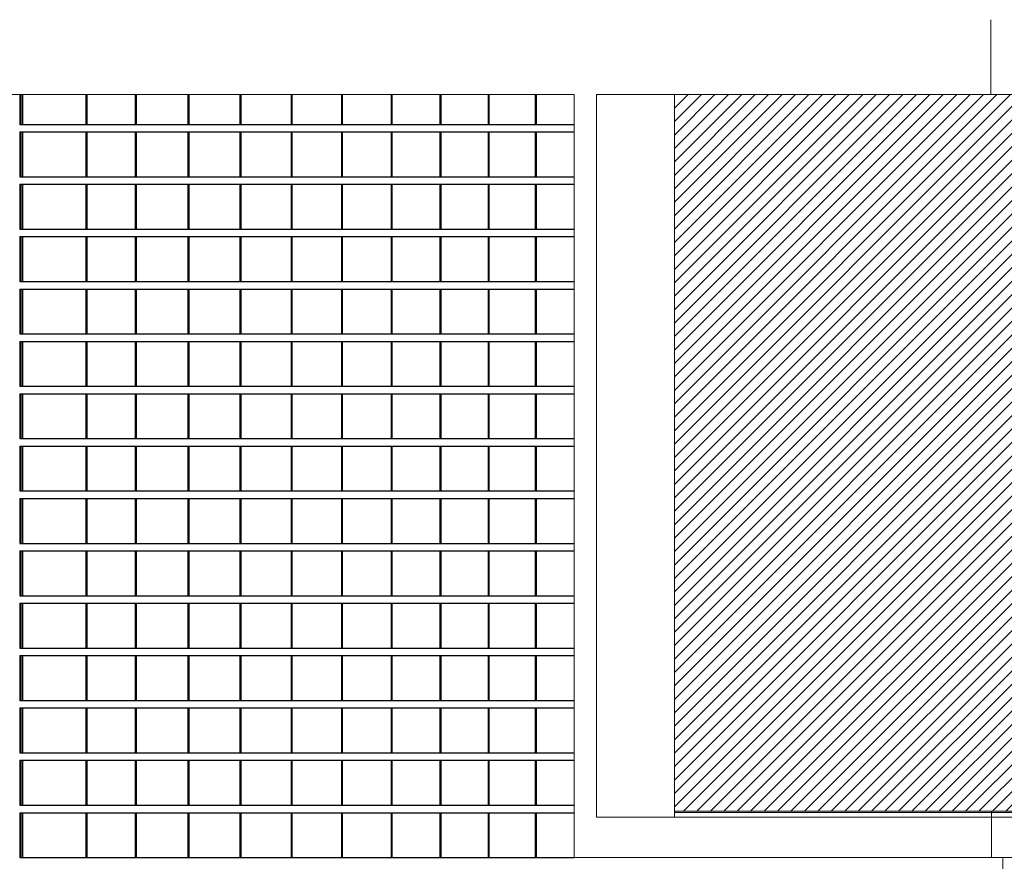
# Model space of a CAD drawing. Header units: millimetres. Extents: x 614675 to 1010864, y -150593 to -87691.
# Tile 10 of 194: x 679309 to 685892, y -132386 to -126761. Entities that reach past the tile are written whole.
import ezdxf

# ---------------------------------------------------------------- set-up
doc = ezdxf.new("R2010")
doc.units = ezdxf.units.MM
doc.header["$LTSCALE"] = 0.05
doc.layers.get('0').update_dxf_attribs({"lineweight": 0})
doc.layers.add('A-20--F1-WALLS', color=5, linetype='Continuous')
doc.layers.add('A-Elev', color=111, linetype='Continuous', lineweight=25)
doc.layers.add('A-Sect-Thin', color=31, linetype='Continuous', lineweight=25)

# ---------------------------------------------------------------- blocks, each defined once
blk = doc.blocks.new('*U196')
at = {"layer": 'A-Sect-Thin', "color": 252, "linetype": 'Continuous', "lineweight": 25}
for points in [[(1271.8, 4048), (1271.8, 4348)], [(1271.8, 4348), (1278.9, 4348)], [(1278.9, 4048), (1278.9, 4348)], [(1278.9, 4348), (1290.4, 4348)], [(1290.4, 4048), (1290.4, 4348)], [(1290.4, 4348), (1712.4, 4348)], [(1712.4, 4048), (1712.4, 4348)], [(1712.4, 4348), (1719.4, 4348)], [(1719.4, 4048), (1719.4, 4348)], [(1719.4, 4348), (2043.4, 4348)], [(2043.4, 4048), (2043.4, 4348)], [(2043.4, 4348), (2049.3, 4348)], [(2049.3, 4048), (2049.3, 4348)], [(2049.3, 4348), (2395.9, 4348)], [(2395.9, 4048), (2395.9, 4348)], [(2395.9, 4348), (2401.6, 4348)], [(2401.6, 4048), (2401.6, 4348)], [(2401.6, 4348), (2743.3, 4348)], [(2743.3, 4048), (2743.3, 4348)], [(2743.3, 4348), (2748.9, 4348)], [(2748.9, 4048), (2748.9, 4348)], [(2748.9, 4348), (3085.5, 4348)], [(3085.5, 4048), (3085.5, 4348)], [(3085.5, 4348), (3091.1, 4348)], [(3091.1, 4048), (3091.1, 4348)], [(3091.1, 4348), (3422.6, 4348)], [(3422.6, 4048), (3422.6, 4348)], [(3422.6, 4348), (3428.1, 4348)], [(3428.1, 4048), (3428.1, 4348)], [(3428.1, 4348), (3754.4, 4348)], [(3754.4, 4048), (3754.4, 4348)], [(3754.4, 4348), (3759.8, 4348)], [(3759.8, 4048), (3759.8, 4348)], [(3759.8, 4348), (4081.1, 4348)], [(4081.1, 4048), (4081.1, 4348)], [(4081.1, 4348), (4086.4, 4348)], [(4086.4, 4048), (4086.4, 4348)], [(4086.4, 4348), (4402.4, 4348)], [(4402.4, 4048), (4402.4, 4348)], [(4402.4, 4348), (4407.6, 4348)], [(4407.6, 4048), (4407.6, 4348)], [(4407.6, 4348), (4718.5, 4348)], [(4718.5, 4048), (4718.5, 4348)], [(4718.5, 4348), (4723.6, 4348)], [(4723.6, 4048), (4723.6, 4348)], [(4723.6, 4348), (4978.7, 4348)], [(1271.8, 4048), (1278.9, 4048)], [(1278.9, 4048), (1290.4, 4048)], [(1290.4, 4048), (1712.4, 4048)], [(1712.4, 4048), (1719.4, 4048)], [(1719.4, 4048), (2043.4, 4048)], [(2043.4, 4048), (2049.3, 4048)], [(2049.3, 4048), (2395.9, 4048)], [(2395.9, 4048), (2401.6, 4048)], [(2401.6, 4048), (2743.3, 4048)], [(2743.3, 4048), (2748.9, 4048)], [(2748.9, 4048), (3085.5, 4048)], [(3085.5, 4048), (3091.1, 4048)], [(3091.1, 4048), (3422.6, 4048)], [(3422.6, 4048), (3428.1, 4048)], [(3428.1, 4048), (3754.4, 4048)], [(3754.4, 4048), (3759.8, 4048)], [(3759.8, 4048), (4081.1, 4048)], [(4081.1, 4048), (4086.4, 4048)], [(4086.4, 4048), (4402.4, 4048)], [(4402.4, 4048), (4407.6, 4048)], [(4407.6, 4048), (4718.5, 4048)], [(4718.5, 4048), (4723.6, 4048)], [(4723.6, 4048), (4978.7, 4048)], [(1271.8, 3698), (1271.8, 3998)], [(1271.8, 3998), (1278.9, 3998)], [(1278.9, 3698), (1278.9, 3998)], [(1278.9, 3998), (1290.4, 3998)], [(1290.4, 3698), (1290.4, 3998)], [(1290.4, 3998), (1712.4, 3998)], [(1712.4, 3698), (1712.4, 3998)], [(1712.4, 3998), (1719.4, 3998)], [(1719.4, 3698), (1719.4, 3998)], [(1719.4, 3998), (2043.4, 3998)], [(2043.4, 3698), (2043.4, 3998)], [(2043.4, 3998), (2049.3, 3998)], [(2049.3, 3698), (2049.3, 3998)], [(2049.3, 3998), (2395.9, 3998)], [(2395.9, 3698), (2395.9, 3998)], [(2395.9, 3998), (2401.6, 3998)], [(2401.6, 3698), (2401.6, 3998)], [(2401.6, 3998), (2743.3, 3998)], [(2743.3, 3698), (2743.3, 3998)], [(2743.3, 3998), (2748.9, 3998)], [(2748.9, 3698), (2748.9, 3998)], [(2748.9, 3998), (3085.5, 3998)], [(3085.5, 3698), (3085.5, 3998)], [(3085.5, 3998), (3091.1, 3998)], [(3091.1, 3698), (3091.1, 3998)], [(3091.1, 3998), (3422.6, 3998)], [(3422.6, 3698), (3422.6, 3998)], [(3422.6, 3998), (3428.1, 3998)], [(3428.1, 3698), (3428.1, 3998)], [(3428.1, 3998), (3754.4, 3998)], [(3754.4, 3698), (3754.4, 3998)], [(3754.4, 3998), (3759.8, 3998)], [(3759.8, 3698), (3759.8, 3998)], [(3759.8, 3998), (4081.1, 3998)], [(4081.1, 3698), (4081.1, 3998)], [(4081.1, 3998), (4086.4, 3998)], [(4086.4, 3698), (4086.4, 3998)], [(4086.4, 3998), (4402.4, 3998)], [(4402.4, 3698), (4402.4, 3998)], [(4402.4, 3998), (4407.6, 3998)], [(4407.6, 3698), (4407.6, 3998)], [(4407.6, 3998), (4718.5, 3998)], [(4718.5, 3698), (4718.5, 3998)], [(4718.5, 3998), (4723.6, 3998)], [(4723.6, 3698), (4723.6, 3998)], [(4723.6, 3998), (4978.7, 3998)], [(1271.8, 3698), (1278.9, 3698)], [(1278.9, 3698), (1290.4, 3698)], [(1290.4, 3698), (1712.4, 3698)], [(1712.4, 3698), (1719.4, 3698)], [(1719.4, 3698), (2043.4, 3698)], [(2043.4, 3698), (2049.3, 3698)], [(2049.3, 3698), (2395.9, 3698)], [(2395.9, 3698), (2401.6, 3698)], [(2401.6, 3698), (2743.3, 3698)], [(2743.3, 3698), (2748.9, 3698)], [(2748.9, 3698), (3085.5, 3698)], [(3085.5, 3698), (3091.1, 3698)], [(3091.1, 3698), (3422.6, 3698)], [(3422.6, 3698), (3428.1, 3698)], [(3428.1, 3698), (3754.4, 3698)], [(3754.4, 3698), (3759.8, 3698)], [(3759.8, 3698), (4081.1, 3698)], [(4081.1, 3698), (4086.4, 3698)], [(4086.4, 3698), (4402.4, 3698)], [(4402.4, 3698), (4407.6, 3698)], [(4407.6, 3698), (4718.5, 3698)], [(4718.5, 3698), (4723.6, 3698)], [(4723.6, 3698), (4978.7, 3698)], [(1271.8, 3348), (1271.8, 3648)], [(1271.8, 3648), (1278.9, 3648)], [(1278.9, 3348), (1278.9, 3648)], [(1278.9, 3648), (1290.4, 3648)], [(1290.4, 3348), (1290.4, 3648)], [(1290.4, 3648), (1712.4, 3648)], [(1712.4, 3348), (1712.4, 3648)], [(1712.4, 3648), (1719.4, 3648)], [(1719.4, 3348), (1719.4, 3648)], [(1719.4, 3648), (2043.4, 3648)], [(2043.4, 3348), (2043.4, 3648)], [(2043.4, 3648), (2049.3, 3648)], [(2049.3, 3348), (2049.3, 3648)], [(2049.3, 3648), (2395.9, 3648)], [(2395.9, 3348), (2395.9, 3648)], [(2395.9, 3648), (2401.6, 3648)], [(2401.6, 3348), (2401.6, 3648)], [(2401.6, 3648), (2743.3, 3648)], [(2743.3, 3348), (2743.3, 3648)], [(2743.3, 3648), (2748.9, 3648)], [(2748.9, 3348), (2748.9, 3648)], [(2748.9, 3648), (3085.5, 3648)], [(3085.5, 3348), (3085.5, 3648)], [(3085.5, 3648), (3091.1, 3648)], [(3091.1, 3348), (3091.1, 3648)], [(3091.1, 3648), (3422.6, 3648)], [(3422.6, 3348), (3422.6, 3648)], [(3422.6, 3648), (3428.1, 3648)], [(3428.1, 3348), (3428.1, 3648)], [(3428.1, 3648), (3754.4, 3648)], [(3754.4, 3348), (3754.4, 3648)], [(3754.4, 3648), (3759.8, 3648)], [(3759.8, 3348), (3759.8, 3648)], [(3759.8, 3648), (4081.1, 3648)], [(4081.1, 3348), (4081.1, 3648)], [(4081.1, 3648), (4086.4, 3648)], [(4086.4, 3348), (4086.4, 3648)], [(4086.4, 3648), (4402.4, 3648)], [(4402.4, 3348), (4402.4, 3648)], [(4402.4, 3648), (4407.6, 3648)], [(4407.6, 3348), (4407.6, 3648)], [(4407.6, 3648), (4718.5, 3648)], [(4718.5, 3348), (4718.5, 3648)], [(4718.5, 3648), (4723.6, 3648)], [(4723.6, 3348), (4723.6, 3648)], [(4723.6, 3648), (4978.7, 3648)], [(1271.8, 3348), (1278.9, 3348)], [(1271.8, 2998), (1271.8, 3298)], [(1271.8, 3298), (1278.9, 3298)], [(1278.9, 3348), (1290.4, 3348)], [(1278.9, 2998), (1278.9, 3298)], [(1278.9, 3298), (1290.4, 3298)], [(1290.4, 3348), (1712.4, 3348)], [(1290.4, 2998), (1290.4, 3298)], [(1290.4, 3298), (1712.4, 3298)], [(1712.4, 3348), (1719.4, 3348)], [(1712.4, 2998), (1712.4, 3298)], [(1712.4, 3298), (1719.4, 3298)], [(1719.4, 3348), (2043.4, 3348)], [(1719.4, 2998), (1719.4, 3298)], [(1719.4, 3298), (2043.4, 3298)], [(2043.4, 3348), (2049.3, 3348)], [(2043.4, 2998), (2043.4, 3298)], [(2043.4, 3298), (2049.3, 3298)], [(2049.3, 3348), (2395.9, 3348)], [(2049.3, 2998), (2049.3, 3298)], [(2049.3, 3298), (2395.9, 3298)], [(2395.9, 3348), (2401.6, 3348)], [(2395.9, 2998), (2395.9, 3298)], [(2395.9, 3298), (2401.6, 3298)], [(2401.6, 3348), (2743.3, 3348)], [(2401.6, 2998), (2401.6, 3298)], [(2401.6, 3298), (2743.3, 3298)], [(2743.3, 3348), (2748.9, 3348)], [(2743.3, 2998), (2743.3, 3298)], [(2743.3, 3298), (2748.9, 3298)], [(2748.9, 3348), (3085.5, 3348)], [(2748.9, 2998), (2748.9, 3298)], [(2748.9, 3298), (3085.5, 3298)], [(3085.5, 3348), (3091.1, 3348)], [(3085.5, 2998), (3085.5, 3298)], [(3085.5, 3298), (3091.1, 3298)], [(3091.1, 3348), (3422.6, 3348)], [(3091.1, 2998), (3091.1, 3298)], [(3091.1, 3298), (3422.6, 3298)], [(3422.6, 3348), (3428.1, 3348)], [(3422.6, 2998), (3422.6, 3298)], [(3422.6, 3298), (3428.1, 3298)], [(3428.1, 3348), (3754.4, 3348)], [(3428.1, 2998), (3428.1, 3298)], [(3428.1, 3298), (3754.4, 3298)], [(3754.4, 3348), (3759.8, 3348)], [(3754.4, 2998), (3754.4, 3298)], [(3754.4, 3298), (3759.8, 3298)], [(3759.8, 3348), (4081.1, 3348)], [(3759.8, 2998), (3759.8, 3298)], [(3759.8, 3298), (4081.1, 3298)], [(4081.1, 3348), (4086.4, 3348)], [(4081.1, 2998), (4081.1, 3298)], [(4081.1, 3298), (4086.4, 3298)], [(4086.4, 3348), (4402.4, 3348)], [(4086.4, 2998), (4086.4, 3298)], [(4086.4, 3298), (4402.4, 3298)], [(4402.4, 3348), (4407.6, 3348)], [(4402.4, 2998), (4402.4, 3298)], [(4402.4, 3298), (4407.6, 3298)], [(4407.6, 3348), (4718.5, 3348)], [(4407.6, 2998), (4407.6, 3298)], [(4407.6, 3298), (4718.5, 3298)], [(4718.5, 3348), (4723.6, 3348)], [(4718.5, 2998), (4718.5, 3298)], [(4718.5, 3298), (4723.6, 3298)], [(4723.6, 3348), (4978.7, 3348)], [(4723.6, 2998), (4723.6, 3298)], [(4723.6, 3298), (4978.7, 3298)], [(1271.8, 2998), (1278.9, 2998)], [(1278.9, 2998), (1290.4, 2998)], [(1290.4, 2998), (1712.4, 2998)], [(1712.4, 2998), (1719.4, 2998)], [(1719.4, 2998), (2043.4, 2998)], [(2043.4, 2998), (2049.3, 2998)], [(2049.3, 2998), (2395.9, 2998)], [(2395.9, 2998), (2401.6, 2998)], [(2401.6, 2998), (2743.3, 2998)], [(2743.3, 2998), (2748.9, 2998)], [(2748.9, 2998), (3085.5, 2998)], [(3085.5, 2998), (3091.1, 2998)], [(3091.1, 2998), (3422.6, 2998)], [(3422.6, 2998), (3428.1, 2998)], [(3428.1, 2998), (3754.4, 2998)], [(3754.4, 2998), (3759.8, 2998)], [(3759.8, 2998), (4081.1, 2998)], [(4081.1, 2998), (4086.4, 2998)], [(4086.4, 2998), (4402.4, 2998)], [(4402.4, 2998), (4407.6, 2998)], [(4407.6, 2998), (4718.5, 2998)], [(4718.5, 2998), (4723.6, 2998)], [(4723.6, 2998), (4978.7, 2998)], [(1271.8, 2648), (1271.8, 2948)], [(1271.8, 2948), (1278.9, 2948)], [(1278.9, 2648), (1278.9, 2948)], [(1278.9, 2948), (1290.4, 2948)], [(1290.4, 2648), (1290.4, 2948)], [(1290.4, 2948), (1712.4, 2948)], [(1712.4, 2648), (1712.4, 2948)], [(1712.4, 2948), (1719.4, 2948)], [(1719.4, 2648), (1719.4, 2948)], [(1719.4, 2948), (2043.4, 2948)], [(2043.4, 2648), (2043.4, 2948)], [(2043.4, 2948), (2049.3, 2948)], [(2049.3, 2648), (2049.3, 2948)], [(2049.3, 2948), (2395.9, 2948)], [(2395.9, 2648), (2395.9, 2948)], [(2395.9, 2948), (2401.6, 2948)], [(2401.6, 2648), (2401.6, 2948)], [(2401.6, 2948), (2743.3, 2948)], [(2743.3, 2648), (2743.3, 2948)], [(2743.3, 2948), (2748.9, 2948)], [(2748.9, 2648), (2748.9, 2948)], [(2748.9, 2948), (3085.5, 2948)], [(3085.5, 2648), (3085.5, 2948)], [(3085.5, 2948), (3091.1, 2948)], [(3091.1, 2648), (3091.1, 2948)], [(3091.1, 2948), (3422.6, 2948)], [(3422.6, 2648), (3422.6, 2948)], [(3422.6, 2948), (3428.1, 2948)], [(3428.1, 2648), (3428.1, 2948)], [(3428.1, 2948), (3754.4, 2948)], [(3754.4, 2648), (3754.4, 2948)], [(3754.4, 2948), (3759.8, 2948)], [(3759.8, 2648), (3759.8, 2948)], [(3759.8, 2948), (4081.1, 2948)], [(4081.1, 2648), (4081.1, 2948)], [(4081.1, 2948), (4086.4, 2948)], [(4086.4, 2648), (4086.4, 2948)], [(4086.4, 2948), (4402.4, 2948)], [(4402.4, 2648), (4402.4, 2948)], [(4402.4, 2948), (4407.6, 2948)], [(4407.6, 2648), (4407.6, 2948)], [(4407.6, 2948), (4718.5, 2948)], [(4718.5, 2648), (4718.5, 2948)], [(4718.5, 2948), (4723.6, 2948)], [(4723.6, 2648), (4723.6, 2948)], [(4723.6, 2948), (4978.7, 2948)], [(1271.8, 2648), (1278.9, 2648)], [(1278.9, 2648), (1290.4, 2648)], [(1290.4, 2648), (1712.4, 2648)], [(1712.4, 2648), (1719.4, 2648)], [(1719.4, 2648), (2043.4, 2648)], [(2043.4, 2648), (2049.3, 2648)], [(2049.3, 2648), (2395.9, 2648)], [(2395.9, 2648), (2401.6, 2648)], [(2401.6, 2648), (2743.3, 2648)], [(2743.3, 2648), (2748.9, 2648)], [(2748.9, 2648), (3085.5, 2648)], [(3085.5, 2648), (3091.1, 2648)], [(3091.1, 2648), (3422.6, 2648)], [(3422.6, 2648), (3428.1, 2648)], [(3428.1, 2648), (3754.4, 2648)], [(3754.4, 2648), (3759.8, 2648)], [(3759.8, 2648), (4081.1, 2648)], [(4081.1, 2648), (4086.4, 2648)], [(4086.4, 2648), (4402.4, 2648)], [(4402.4, 2648), (4407.6, 2648)], [(4407.6, 2648), (4718.5, 2648)], [(4718.5, 2648), (4723.6, 2648)], [(4723.6, 2648), (4978.7, 2648)], [(1271.8, 2298), (1271.8, 2598)], [(1271.8, 2598), (1278.9, 2598)], [(1278.9, 2298), (1278.9, 2598)], [(1278.9, 2598), (1290.4, 2598)], [(1290.4, 2298), (1290.4, 2598)], [(1290.4, 2598), (1712.4, 2598)], [(1712.4, 2298), (1712.4, 2598)], [(1712.4, 2598), (1719.4, 2598)], [(1719.4, 2298), (1719.4, 2598)], [(1719.4, 2598), (2043.4, 2598)], [(2043.4, 2298), (2043.4, 2598)], [(2043.4, 2598), (2049.3, 2598)], [(2049.3, 2298), (2049.3, 2598)], [(2049.3, 2598), (2395.9, 2598)], [(2395.9, 2298), (2395.9, 2598)], [(2395.9, 2598), (2401.6, 2598)], [(2401.6, 2298), (2401.6, 2598)], [(2401.6, 2598), (2743.3, 2598)], [(2743.3, 2298), (2743.3, 2598)], [(2743.3, 2598), (2748.9, 2598)], [(2748.9, 2298), (2748.9, 2598)], [(2748.9, 2598), (3085.5, 2598)], [(3085.5, 2298), (3085.5, 2598)], [(3085.5, 2598), (3091.1, 2598)], [(3091.1, 2298), (3091.1, 2598)], [(3091.1, 2598), (3422.6, 2598)], [(3422.6, 2298), (3422.6, 2598)], [(3422.6, 2598), (3428.1, 2598)], [(3428.1, 2298), (3428.1, 2598)], [(3428.1, 2598), (3754.4, 2598)], [(3754.4, 2298), (3754.4, 2598)], [(3754.4, 2598), (3759.8, 2598)], [(3759.8, 2298), (3759.8, 2598)], [(3759.8, 2598), (4081.1, 2598)], [(4081.1, 2298), (4081.1, 2598)], [(4081.1, 2598), (4086.4, 2598)], [(4086.4, 2298), (4086.4, 2598)], [(4086.4, 2598), (4402.4, 2598)], [(4402.4, 2298), (4402.4, 2598)], [(4402.4, 2598), (4407.6, 2598)], [(4407.6, 2298), (4407.6, 2598)], [(4407.6, 2598), (4718.5, 2598)], [(4718.5, 2298), (4718.5, 2598)], [(4718.5, 2598), (4723.6, 2598)], [(4723.6, 2298), (4723.6, 2598)], [(4723.6, 2598), (4978.7, 2598)], [(1271.8, 2298), (1278.9, 2298)], [(1271.8, 1948), (1271.8, 2248)], [(1271.8, 2248), (1278.9, 2248)], [(1278.9, 2298), (1290.4, 2298)], [(1278.9, 1948), (1278.9, 2248)], [(1278.9, 2248), (1290.4, 2248)], [(1290.4, 2298), (1712.4, 2298)], [(1290.4, 1948), (1290.4, 2248)], [(1290.4, 2248), (1712.4, 2248)], [(1712.4, 2298), (1719.4, 2298)], [(1712.4, 1948), (1712.4, 2248)], [(1712.4, 2248), (1719.4, 2248)], [(1719.4, 2298), (2043.4, 2298)], [(1719.4, 1948), (1719.4, 2248)], [(1719.4, 2248), (2043.4, 2248)], [(2043.4, 2298), (2049.3, 2298)], [(2043.4, 1948), (2043.4, 2248)], [(2043.4, 2248), (2049.3, 2248)], [(2049.3, 2298), (2395.9, 2298)], [(2049.3, 1948), (2049.3, 2248)], [(2049.3, 2248), (2395.9, 2248)], [(2395.9, 2298), (2401.6, 2298)], [(2395.9, 1948), (2395.9, 2248)], [(2395.9, 2248), (2401.6, 2248)], [(2401.6, 2298), (2743.3, 2298)], [(2401.6, 1948), (2401.6, 2248)], [(2401.6, 2248), (2743.3, 2248)], [(2743.3, 2298), (2748.9, 2298)], [(2743.3, 1948), (2743.3, 2248)], [(2743.3, 2248), (2748.9, 2248)], [(2748.9, 2298), (3085.5, 2298)], [(2748.9, 1948), (2748.9, 2248)], [(2748.9, 2248), (3085.5, 2248)], [(3085.5, 2298), (3091.1, 2298)], [(3085.5, 1948), (3085.5, 2248)], [(3085.5, 2248), (3091.1, 2248)], [(3091.1, 2298), (3422.6, 2298)], [(3091.1, 1948), (3091.1, 2248)], [(3091.1, 2248), (3422.6, 2248)], [(3422.6, 2298), (3428.1, 2298)], [(3422.6, 1948), (3422.6, 2248)], [(3422.6, 2248), (3428.1, 2248)], [(3428.1, 2298), (3754.4, 2298)], [(3428.1, 1948), (3428.1, 2248)], [(3428.1, 2248), (3754.4, 2248)], [(3754.4, 2298), (3759.8, 2298)], [(3754.4, 1948), (3754.4, 2248)], [(3754.4, 2248), (3759.8, 2248)], [(3759.8, 2298), (4081.1, 2298)], [(3759.8, 1948), (3759.8, 2248)], [(3759.8, 2248), (4081.1, 2248)], [(4081.1, 2298), (4086.4, 2298)], [(4081.1, 1948), (4081.1, 2248)], [(4081.1, 2248), (4086.4, 2248)], [(4086.4, 2298), (4402.4, 2298)], [(4086.4, 1948), (4086.4, 2248)], [(4086.4, 2248), (4402.4, 2248)], [(4402.4, 2298), (4407.6, 2298)], [(4402.4, 1948), (4402.4, 2248)], [(4402.4, 2248), (4407.6, 2248)], [(4407.6, 2298), (4718.5, 2298)], [(4407.6, 1948), (4407.6, 2248)], [(4407.6, 2248), (4718.5, 2248)], [(4718.5, 2298), (4723.6, 2298)], [(4718.5, 1948), (4718.5, 2248)], [(4718.5, 2248), (4723.6, 2248)], [(4723.6, 2298), (4978.7, 2298)], [(4723.6, 1948), (4723.6, 2248)], [(4723.6, 2248), (4978.7, 2248)], [(1271.8, 1948), (1278.9, 1948)], [(1278.9, 1948), (1290.4, 1948)], [(1290.4, 1948), (1712.4, 1948)], [(1712.4, 1948), (1719.4, 1948)], [(1719.4, 1948), (2043.4, 1948)], [(2043.4, 1948), (2049.3, 1948)], [(2049.3, 1948), (2395.9, 1948)], [(2395.9, 1948), (2401.6, 1948)], [(2401.6, 1948), (2743.3, 1948)], [(2743.3, 1948), (2748.9, 1948)], [(2748.9, 1948), (3085.5, 1948)], [(3085.5, 1948), (3091.1, 1948)], [(3091.1, 1948), (3422.6, 1948)], [(3422.6, 1948), (3428.1, 1948)], [(3428.1, 1948), (3754.4, 1948)], [(3754.4, 1948), (3759.8, 1948)], [(3759.8, 1948), (4081.1, 1948)], [(4081.1, 1948), (4086.4, 1948)], [(4086.4, 1948), (4402.4, 1948)], [(4402.4, 1948), (4407.6, 1948)], [(4407.6, 1948), (4718.5, 1948)], [(4718.5, 1948), (4723.6, 1948)], [(4723.6, 1948), (4978.7, 1948)], [(1271.8, 1598), (1271.8, 1898)], [(1271.8, 1898), (1278.9, 1898)], [(1278.9, 1598), (1278.9, 1898)], [(1278.9, 1898), (1290.4, 1898)], [(1290.4, 1598), (1290.4, 1898)], [(1290.4, 1898), (1712.4, 1898)], [(1712.4, 1598), (1712.4, 1898)], [(1712.4, 1898), (1719.4, 1898)], [(1719.4, 1598), (1719.4, 1898)], [(1719.4, 1898), (2043.4, 1898)], [(2043.4, 1598), (2043.4, 1898)], [(2043.4, 1898), (2049.3, 1898)], [(2049.3, 1598), (2049.3, 1898)], [(2049.3, 1898), (2395.9, 1898)], [(2395.9, 1598), (2395.9, 1898)], [(2395.9, 1898), (2401.6, 1898)], [(2401.6, 1598), (2401.6, 1898)], [(2401.6, 1898), (2743.3, 1898)], [(2743.3, 1598), (2743.3, 1898)], [(2743.3, 1898), (2748.9, 1898)], [(2748.9, 1598), (2748.9, 1898)], [(2748.9, 1898), (3085.5, 1898)], [(3085.5, 1598), (3085.5, 1898)], [(3085.5, 1898), (3091.1, 1898)], [(3091.1, 1598), (3091.1, 1898)], [(3091.1, 1898), (3422.6, 1898)], [(3422.6, 1598), (3422.6, 1898)], [(3422.6, 1898), (3428.1, 1898)], [(3428.1, 1598), (3428.1, 1898)], [(3428.1, 1898), (3754.4, 1898)], [(3754.4, 1598), (3754.4, 1898)], [(3754.4, 1898), (3759.8, 1898)], [(3759.8, 1598), (3759.8, 1898)], [(3759.8, 1898), (4081.1, 1898)], [(4081.1, 1598), (4081.1, 1898)], [(4081.1, 1898), (4086.4, 1898)], [(4086.4, 1598), (4086.4, 1898)], [(4086.4, 1898), (4402.4, 1898)], [(4402.4, 1598), (4402.4, 1898)], [(4402.4, 1898), (4407.6, 1898)], [(4407.6, 1598), (4407.6, 1898)], [(4407.6, 1898), (4718.5, 1898)], [(4718.5, 1598), (4718.5, 1898)], [(4718.5, 1898), (4723.6, 1898)], [(4723.6, 1598), (4723.6, 1898)], [(4723.6, 1898), (4978.7, 1898)], [(1271.8, 1598), (1278.9, 1598)], [(1278.9, 1598), (1290.4, 1598)], [(1290.4, 1598), (1712.4, 1598)], [(1712.4, 1598), (1719.4, 1598)], [(1719.4, 1598), (2043.4, 1598)], [(2043.4, 1598), (2049.3, 1598)], [(2049.3, 1598), (2395.9, 1598)], [(2395.9, 1598), (2401.6, 1598)], [(2401.6, 1598), (2743.3, 1598)], [(2743.3, 1598), (2748.9, 1598)], [(2748.9, 1598), (3085.5, 1598)], [(3085.5, 1598), (3091.1, 1598)], [(3091.1, 1598), (3422.6, 1598)], [(3422.6, 1598), (3428.1, 1598)], [(3428.1, 1598), (3754.4, 1598)], [(3754.4, 1598), (3759.8, 1598)], [(3759.8, 1598), (4081.1, 1598)], [(4081.1, 1598), (4086.4, 1598)], [(4086.4, 1598), (4402.4, 1598)], [(4402.4, 1598), (4407.6, 1598)], [(4407.6, 1598), (4718.5, 1598)], [(4718.5, 1598), (4723.6, 1598)], [(4723.6, 1598), (4978.7, 1598)], [(1271.8, 1248), (1271.8, 1548)], [(1271.8, 1548), (1278.9, 1548)], [(1278.9, 1248), (1278.9, 1548)], [(1278.9, 1548), (1290.4, 1548)], [(1290.4, 1248), (1290.4, 1548)], [(1290.4, 1548), (1712.4, 1548)], [(1712.4, 1248), (1712.4, 1548)], [(1712.4, 1548), (1719.4, 1548)], [(1719.4, 1248), (1719.4, 1548)], [(1719.4, 1548), (2043.4, 1548)], [(2043.4, 1248), (2043.4, 1548)], [(2043.4, 1548), (2049.3, 1548)], [(2049.3, 1248), (2049.3, 1548)], [(2049.3, 1548), (2395.9, 1548)], [(2395.9, 1248), (2395.9, 1548)], [(2395.9, 1548), (2401.6, 1548)], [(2401.6, 1248), (2401.6, 1548)], [(2401.6, 1548), (2743.3, 1548)], [(2743.3, 1248), (2743.3, 1548)], [(2743.3, 1548), (2748.9, 1548)], [(2748.9, 1248), (2748.9, 1548)], [(2748.9, 1548), (3085.5, 1548)], [(3085.5, 1248), (3085.5, 1548)], [(3085.5, 1548), (3091.1, 1548)], [(3091.1, 1248), (3091.1, 1548)], [(3091.1, 1548), (3422.6, 1548)], [(3422.6, 1248), (3422.6, 1548)], [(3422.6, 1548), (3428.1, 1548)], [(3428.1, 1248), (3428.1, 1548)], [(3428.1, 1548), (3754.4, 1548)], [(3754.4, 1248), (3754.4, 1548)], [(3754.4, 1548), (3759.8, 1548)], [(3759.8, 1248), (3759.8, 1548)], [(3759.8, 1548), (4081.1, 1548)], [(4081.1, 1248), (4081.1, 1548)], [(4081.1, 1548), (4086.4, 1548)], [(4086.4, 1248), (4086.4, 1548)], [(4086.4, 1548), (4402.4, 1548)], [(4402.4, 1248), (4402.4, 1548)], [(4402.4, 1548), (4407.6, 1548)], [(4407.6, 1248), (4407.6, 1548)], [(4407.6, 1548), (4718.5, 1548)], [(4718.5, 1248), (4718.5, 1548)], [(4718.5, 1548), (4723.6, 1548)], [(4723.6, 1248), (4723.6, 1548)], [(4723.6, 1548), (4978.7, 1548)], [(1271.8, 1248), (1278.9, 1248)], [(1271.8, 898), (1271.8, 1198)], [(1271.8, 1198), (1278.9, 1198)], [(1278.9, 1248), (1290.4, 1248)], [(1278.9, 898), (1278.9, 1198)], [(1278.9, 1198), (1290.4, 1198)], [(1290.4, 1248), (1712.4, 1248)], [(1290.4, 898), (1290.4, 1198)], [(1290.4, 1198), (1712.4, 1198)], [(1712.4, 1248), (1719.4, 1248)], [(1712.4, 898), (1712.4, 1198)], [(1712.4, 1198), (1719.4, 1198)], [(1719.4, 1248), (2043.4, 1248)], [(1719.4, 898), (1719.4, 1198)], [(1719.4, 1198), (2043.4, 1198)], [(2043.4, 1248), (2049.3, 1248)], [(2043.4, 898), (2043.4, 1198)], [(2043.4, 1198), (2049.3, 1198)], [(2049.3, 1248), (2395.9, 1248)], [(2049.3, 898), (2049.3, 1198)], [(2049.3, 1198), (2395.9, 1198)], [(2395.9, 1248), (2401.6, 1248)], [(2395.9, 898), (2395.9, 1198)], [(2395.9, 1198), (2401.6, 1198)], [(2401.6, 1248), (2743.3, 1248)], [(2401.6, 898), (2401.6, 1198)], [(2401.6, 1198), (2743.3, 1198)], [(2743.3, 1248), (2748.9, 1248)], [(2743.3, 898), (2743.3, 1198)], [(2743.3, 1198), (2748.9, 1198)], [(2748.9, 1248), (3085.5, 1248)], [(2748.9, 898), (2748.9, 1198)], [(2748.9, 1198), (3085.5, 1198)], [(3085.5, 1248), (3091.1, 1248)], [(3085.5, 898), (3085.5, 1198)], [(3085.5, 1198), (3091.1, 1198)], [(3091.1, 1248), (3422.6, 1248)], [(3091.1, 898), (3091.1, 1198)], [(3091.1, 1198), (3422.6, 1198)], [(3422.6, 1248), (3428.1, 1248)], [(3422.6, 898), (3422.6, 1198)], [(3422.6, 1198), (3428.1, 1198)], [(3428.1, 1248), (3754.4, 1248)], [(3428.1, 898), (3428.1, 1198)], [(3428.1, 1198), (3754.4, 1198)], [(3754.4, 1248), (3759.8, 1248)], [(3754.4, 898), (3754.4, 1198)], [(3754.4, 1198), (3759.8, 1198)], [(3759.8, 1248), (4081.1, 1248)], [(3759.8, 898), (3759.8, 1198)], [(3759.8, 1198), (4081.1, 1198)], [(4081.1, 1248), (4086.4, 1248)], [(4081.1, 898), (4081.1, 1198)], [(4081.1, 1198), (4086.4, 1198)], [(4086.4, 1248), (4402.4, 1248)], [(4086.4, 898), (4086.4, 1198)], [(4086.4, 1198), (4402.4, 1198)], [(4402.4, 1248), (4407.6, 1248)], [(4402.4, 898), (4402.4, 1198)], [(4402.4, 1198), (4407.6, 1198)], [(4407.6, 1248), (4718.5, 1248)], [(4407.6, 898), (4407.6, 1198)], [(4407.6, 1198), (4718.5, 1198)], [(4718.5, 1248), (4723.6, 1248)], [(4718.5, 898), (4718.5, 1198)], [(4718.5, 1198), (4723.6, 1198)], [(4723.6, 1248), (4978.7, 1248)], [(4723.6, 898), (4723.6, 1198)], [(4723.6, 1198), (4978.7, 1198)], [(1271.8, 898), (1278.9, 898)], [(1278.9, 898), (1290.4, 898)], [(1290.4, 898), (1712.4, 898)], [(1712.4, 898), (1719.4, 898)], [(1719.4, 898), (2043.4, 898)], [(2043.4, 898), (2049.3, 898)], [(2049.3, 898), (2395.9, 898)], [(2395.9, 898), (2401.6, 898)], [(2401.6, 898), (2743.3, 898)], [(2743.3, 898), (2748.9, 898)], [(2748.9, 898), (3085.5, 898)], [(3085.5, 898), (3091.1, 898)], [(3091.1, 898), (3422.6, 898)], [(3422.6, 898), (3428.1, 898)], [(3428.1, 898), (3754.4, 898)], [(3754.4, 898), (3759.8, 898)], [(3759.8, 898), (4081.1, 898)], [(4081.1, 898), (4086.4, 898)], [(4086.4, 898), (4402.4, 898)], [(4402.4, 898), (4407.6, 898)], [(4407.6, 898), (4718.5, 898)], [(4718.5, 898), (4723.6, 898)], [(4723.6, 898), (4978.7, 898)], [(1271.8, 548), (1271.8, 848)], [(1271.8, 848), (1278.9, 848)], [(1278.9, 548), (1278.9, 848)], [(1278.9, 848), (1290.4, 848)], [(1290.4, 548), (1290.4, 848)], [(1290.4, 848), (1712.4, 848)], [(1712.4, 548), (1712.4, 848)], [(1712.4, 848), (1719.4, 848)], [(1719.4, 548), (1719.4, 848)], [(1719.4, 848), (2043.4, 848)], [(2043.4, 548), (2043.4, 848)], [(2043.4, 848), (2049.3, 848)], [(2049.3, 548), (2049.3, 848)], [(2049.3, 848), (2395.9, 848)], [(2395.9, 548), (2395.9, 848)], [(2395.9, 848), (2401.6, 848)], [(2401.6, 548), (2401.6, 848)], [(2401.6, 848), (2743.3, 848)], [(2743.3, 548), (2743.3, 848)], [(2743.3, 848), (2748.9, 848)], [(2748.9, 548), (2748.9, 848)], [(2748.9, 848), (3085.5, 848)], [(3085.5, 548), (3085.5, 848)], [(3085.5, 848), (3091.1, 848)], [(3091.1, 548), (3091.1, 848)], [(3091.1, 848), (3422.6, 848)], [(3422.6, 548), (3422.6, 848)], [(3422.6, 848), (3428.1, 848)], [(3428.1, 548), (3428.1, 848)], [(3428.1, 848), (3754.4, 848)], [(3754.4, 548), (3754.4, 848)], [(3754.4, 848), (3759.8, 848)], [(3759.8, 548), (3759.8, 848)], [(3759.8, 848), (4081.1, 848)], [(4081.1, 548), (4081.1, 848)], [(4081.1, 848), (4086.4, 848)], [(4086.4, 548), (4086.4, 848)], [(4086.4, 848), (4402.4, 848)], [(4402.4, 548), (4402.4, 848)], [(4402.4, 848), (4407.6, 848)], [(4407.6, 548), (4407.6, 848)], [(4407.6, 848), (4718.5, 848)], [(4718.5, 548), (4718.5, 848)], [(4718.5, 848), (4723.6, 848)], [(4723.6, 548), (4723.6, 848)], [(4723.6, 848), (4978.7, 848)], [(1271.8, 548), (1278.9, 548)], [(1278.9, 548), (1290.4, 548)], [(1290.4, 548), (1712.4, 548)], [(1712.4, 548), (1719.4, 548)], [(1719.4, 548), (2043.4, 548)], [(2043.4, 548), (2049.3, 548)], [(2049.3, 548), (2395.9, 548)], [(2395.9, 548), (2401.6, 548)], [(2401.6, 548), (2743.3, 548)], [(2743.3, 548), (2748.9, 548)], [(2748.9, 548), (3085.5, 548)], [(3085.5, 548), (3091.1, 548)], [(3091.1, 548), (3422.6, 548)], [(3422.6, 548), (3428.1, 548)], [(3428.1, 548), (3754.4, 548)], [(3754.4, 548), (3759.8, 548)], [(3759.8, 548), (4081.1, 548)], [(4081.1, 548), (4086.4, 548)], [(4086.4, 548), (4402.4, 548)], [(4402.4, 548), (4407.6, 548)], [(4407.6, 548), (4718.5, 548)], [(4718.5, 548), (4723.6, 548)], [(4723.6, 548), (4978.7, 548)], [(1271.8, 198), (1271.8, 498)], [(1271.8, 498), (1278.9, 498)], [(1278.9, 198), (1278.9, 498)], [(1278.9, 498), (1290.4, 498)], [(1290.4, 198), (1290.4, 498)], [(1290.4, 498), (1712.4, 498)], [(1712.4, 198), (1712.4, 498)], [(1712.4, 498), (1719.4, 498)], [(1719.4, 198), (1719.4, 498)], [(1719.4, 498), (2043.4, 498)], [(2043.4, 198), (2043.4, 498)], [(2043.4, 498), (2049.3, 498)], [(2049.3, 198), (2049.3, 498)], [(2049.3, 498), (2395.9, 498)], [(2395.9, 198), (2395.9, 498)], [(2395.9, 498), (2401.6, 498)], [(2401.6, 198), (2401.6, 498)], [(2401.6, 498), (2743.3, 498)], [(2743.3, 198), (2743.3, 498)], [(2743.3, 498), (2748.9, 498)], [(2748.9, 198), (2748.9, 498)], [(2748.9, 498), (3085.5, 498)], [(3085.5, 198), (3085.5, 498)], [(3085.5, 498), (3091.1, 498)], [(3091.1, 198), (3091.1, 498)], [(3091.1, 498), (3422.6, 498)], [(3422.6, 198), (3422.6, 498)], [(3422.6, 498), (3428.1, 498)], [(3428.1, 198), (3428.1, 498)], [(3428.1, 498), (3754.4, 498)], [(3754.4, 198), (3754.4, 498)], [(3754.4, 498), (3759.8, 498)], [(3759.8, 198), (3759.8, 498)], [(3759.8, 498), (4081.1, 498)], [(4081.1, 198), (4081.1, 498)], [(4081.1, 498), (4086.4, 498)], [(4086.4, 198), (4086.4, 498)], [(4086.4, 498), (4402.4, 498)], [(4402.4, 198), (4402.4, 498)], [(4402.4, 498), (4407.6, 498)], [(4407.6, 198), (4407.6, 498)], [(4407.6, 498), (4718.5, 498)], [(4718.5, 198), (4718.5, 498)], [(4718.5, 498), (4723.6, 498)], [(4723.6, 198), (4723.6, 498)], [(4723.6, 498), (4978.7, 498)], [(1271.8, 198), (1278.9, 198)], [(1278.9, 198), (1290.4, 198)], [(1290.4, 198), (1712.4, 198)], [(1712.4, 198), (1719.4, 198)], [(1719.4, 198), (2043.4, 198)], [(2043.4, 198), (2049.3, 198)], [(2049.3, 198), (2395.9, 198)], [(2395.9, 198), (2401.6, 198)], [(2401.6, 198), (2743.3, 198)], [(2743.3, 198), (2748.9, 198)], [(2748.9, 198), (3085.5, 198)], [(3085.5, 198), (3091.1, 198)], [(3091.1, 198), (3422.6, 198)], [(3422.6, 198), (3428.1, 198)], [(3428.1, 198), (3754.4, 198)], [(3754.4, 198), (3759.8, 198)], [(3759.8, 198), (4081.1, 198)], [(4081.1, 198), (4086.4, 198)], [(4086.4, 198), (4402.4, 198)], [(4402.4, 198), (4407.6, 198)], [(4407.6, 198), (4718.5, 198)], [(4718.5, 198), (4723.6, 198)], [(4723.6, 198), (4978.7, 198)], [(1271.8, -152), (1271.8, 148)], [(1271.8, 148), (1278.9, 148)], [(1278.9, -152), (1278.9, 148)], [(1278.9, 148), (1290.4, 148)], [(1290.4, -152), (1290.4, 148)], [(1290.4, 148), (1712.4, 148)], [(1712.4, -152), (1712.4, 148)], [(1712.4, 148), (1719.4, 148)], [(1719.4, -152), (1719.4, 148)], [(1719.4, 148), (2043.4, 148)], [(2043.4, -152), (2043.4, 148)], [(2043.4, 148), (2049.3, 148)], [(2049.3, -152), (2049.3, 148)], [(2049.3, 148), (2395.9, 148)], [(2395.9, -152), (2395.9, 148)], [(2395.9, 148), (2401.6, 148)], [(2401.6, -152), (2401.6, 148)], [(2401.6, 148), (2743.3, 148)], [(2743.3, -152), (2743.3, 148)], [(2743.3, 148), (2748.9, 148)], [(2748.9, -152), (2748.9, 148)], [(2748.9, 148), (3085.5, 148)], [(3085.5, -152), (3085.5, 148)], [(3085.5, 148), (3091.1, 148)], [(3091.1, -152), (3091.1, 148)], [(3091.1, 148), (3422.6, 148)], [(3422.6, -152), (3422.6, 148)], [(3422.6, 148), (3428.1, 148)], [(3428.1, -152), (3428.1, 148)], [(3428.1, 148), (3754.4, 148)], [(3754.4, -152), (3754.4, 148)], [(3754.4, 148), (3759.8, 148)], [(3759.8, -152), (3759.8, 148)], [(3759.8, 148), (4081.1, 148)], [(4081.1, -152), (4081.1, 148)], [(4081.1, 148), (4086.4, 148)], [(4086.4, -152), (4086.4, 148)], [(4086.4, 148), (4402.4, 148)], [(4402.4, -152), (4402.4, 148)], [(4402.4, 148), (4407.6, 148)], [(4407.6, -152), (4407.6, 148)], [(4407.6, 148), (4718.5, 148)], [(4718.5, -152), (4718.5, 148)], [(4718.5, 148), (4723.6, 148)], [(4723.6, -152), (4723.6, 148)], [(4723.6, 148), (4978.7, 148)], [(1271.8, -152), (1278.9, -152)], [(1278.9, -152), (1290.4, -152)], [(1290.4, -152), (1712.4, -152)], [(1712.4, -152), (1719.4, -152)], [(1719.4, -152), (2043.4, -152)], [(2043.4, -152), (2049.3, -152)], [(2049.3, -152), (2395.9, -152)], [(2395.9, -152), (2401.6, -152)], [(2401.6, -152), (2743.3, -152)], [(2743.3, -152), (2748.9, -152)], [(2748.9, -152), (3085.5, -152)], [(3085.5, -152), (3091.1, -152)], [(3091.1, -152), (3422.6, -152)], [(3422.6, -152), (3428.1, -152)], [(3428.1, -152), (3754.4, -152)], [(3754.4, -152), (3759.8, -152)], [(3759.8, -152), (4081.1, -152)], [(4081.1, -152), (4086.4, -152)], [(4086.4, -152), (4402.4, -152)], [(4402.4, -152), (4407.6, -152)], [(4407.6, -152), (4718.5, -152)], [(4718.5, -152), (4723.6, -152)], [(4723.6, -152), (4978.7, -152)], [(1271.8, -502), (1271.8, -202)], [(1271.8, -202), (1278.9, -202)], [(1278.9, -502), (1278.9, -202)], [(1278.9, -202), (1290.4, -202)], [(1290.4, -502), (1290.4, -202)], [(1290.4, -202), (1712.4, -202)], [(1712.4, -502), (1712.4, -202)], [(1712.4, -202), (1719.4, -202)], [(1719.4, -502), (1719.4, -202)], [(1719.4, -202), (2043.4, -202)], [(2043.4, -502), (2043.4, -202)], [(2043.4, -202), (2049.3, -202)], [(2049.3, -502), (2049.3, -202)], [(2049.3, -202), (2395.9, -202)], [(2395.9, -502), (2395.9, -202)], [(2395.9, -202), (2401.6, -202)], [(2401.6, -502), (2401.6, -202)], [(2401.6, -202), (2743.3, -202)], [(2743.3, -502), (2743.3, -202)], [(2743.3, -202), (2748.9, -202)], [(2748.9, -502), (2748.9, -202)], [(2748.9, -202), (3085.5, -202)], [(3085.5, -502), (3085.5, -202)], [(3085.5, -202), (3091.1, -202)], [(3091.1, -502), (3091.1, -202)], [(3091.1, -202), (3422.6, -202)], [(3422.6, -502), (3422.6, -202)], [(3422.6, -202), (3428.1, -202)], [(3428.1, -502), (3428.1, -202)], [(3428.1, -202), (3754.4, -202)], [(3754.4, -502), (3754.4, -202)], [(3754.4, -202), (3759.8, -202)], [(3759.8, -502), (3759.8, -202)], [(3759.8, -202), (4081.1, -202)], [(4081.1, -502), (4081.1, -202)], [(4081.1, -202), (4086.4, -202)], [(4086.4, -502), (4086.4, -202)], [(4086.4, -202), (4402.4, -202)], [(4402.4, -502), (4402.4, -202)], [(4402.4, -202), (4407.6, -202)], [(4407.6, -502), (4407.6, -202)], [(4407.6, -202), (4718.5, -202)], [(4718.5, -502), (4718.5, -202)], [(4718.5, -202), (4723.6, -202)], [(4723.6, -502), (4723.6, -202)], [(4723.6, -202), (4978.7, -202)], [(1271.8, -502), (1278.9, -502)], [(1278.9, -502), (1290.4, -502)], [(1290.4, -502), (1712.4, -502)], [(1712.4, -502), (1719.4, -502)], [(1719.4, -502), (2043.4, -502)], [(2043.4, -502), (2049.3, -502)], [(2049.3, -502), (2395.9, -502)], [(2395.9, -502), (2401.6, -502)], [(2401.6, -502), (2743.3, -502)], [(2743.3, -502), (2748.9, -502)], [(2748.9, -502), (3085.5, -502)], [(3085.5, -502), (3091.1, -502)], [(3091.1, -502), (3422.6, -502)], [(3422.6, -502), (3428.1, -502)], [(3428.1, -502), (3754.4, -502)], [(3754.4, -502), (3759.8, -502)], [(3759.8, -502), (4081.1, -502)], [(4081.1, -502), (4086.4, -502)], [(4086.4, -502), (4402.4, -502)], [(4402.4, -502), (4407.6, -502)], [(4407.6, -502), (4718.5, -502)], [(4718.5, -502), (4723.6, -502)], [(4723.6, -502), (4978.7, -502)], [(1271.8, -752), (1271.8, -552)], [(1271.8, -552), (1278.9, -552)], [(1278.9, -752), (1278.9, -552)], [(1278.9, -552), (1290.4, -552)], [(1290.4, -752), (1290.4, -552)], [(1290.4, -552), (1712.4, -552)], [(1712.4, -752), (1712.4, -552)], [(1712.4, -552), (1719.4, -552)], [(1719.4, -752), (1719.4, -552)], [(1719.4, -552), (2043.4, -552)], [(2043.4, -752), (2043.4, -552)], [(2043.4, -552), (2049.3, -552)], [(2049.3, -752), (2049.3, -552)], [(2049.3, -552), (2395.9, -552)], [(2395.9, -752), (2395.9, -552)], [(2395.9, -552), (2401.6, -552)], [(2401.6, -752), (2401.6, -552)], [(2401.6, -552), (2743.3, -552)], [(2743.3, -752), (2743.3, -552)], [(2743.3, -552), (2748.9, -552)], [(2748.9, -752), (2748.9, -552)], [(2748.9, -552), (3085.5, -552)], [(3085.5, -752), (3085.5, -552)], [(3085.5, -552), (3091.1, -552)], [(3091.1, -752), (3091.1, -552)], [(3091.1, -552), (3422.6, -552)], [(3422.6, -752), (3422.6, -552)], [(3422.6, -552), (3428.1, -552)], [(3428.1, -752), (3428.1, -552)], [(3428.1, -552), (3754.4, -552)], [(3754.4, -752), (3754.4, -552)], [(3754.4, -552), (3759.8, -552)], [(3759.8, -752), (3759.8, -552)], [(3759.8, -552), (4081.1, -552)], [(4081.1, -752), (4081.1, -552)], [(4081.1, -552), (4086.4, -552)], [(4086.4, -752), (4086.4, -552)], [(4086.4, -552), (4402.4, -552)], [(4402.4, -752), (4402.4, -552)], [(4402.4, -552), (4407.6, -552)], [(4407.6, -752), (4407.6, -552)], [(4407.6, -552), (4718.5, -552)], [(4718.5, -752), (4718.5, -552)], [(4718.5, -552), (4723.6, -552)], [(4723.6, -752), (4723.6, -552)], [(4723.6, -552), (4978.7, -552)]]:
    blk.add_lwpolyline(points, dxfattribs=at)

msp = doc.modelspace()

# ---------------------------------------------------------------- hatches: boundary and pattern name
at = {"lineweight": 0, "true_color": 0x21888f}
h = msp.add_hatch(dxfattribs=at)
h.set_pattern_fill('ANSI31', color=137, scale=20, style=0)
h.set_pattern_definition([(45, (696550.95, -220364.246), (-44.90128, 44.90128), [])])
h.paths.add_polyline_path([(683685.8, -127260.6), (683685.8, -132050.6), (692346, -132050.6), (692346, -127260.6)])

# ---------------------------------------------------------------- linework, layer by layer
msp.add_lwpolyline([(685882.4, -137925.5), (685882.4, -132360.6)])
at = {"layer": 'A-20--F1-WALLS', "lineweight": 5}
for p, q in [((685801, -126760.7), (685801, -127260.7)), ((677087.9, -127260.6), (683016.2, -127260.6)), ((683165.1, -127260.6), (692376, -127260.6)), ((685806, -132050.6), (685806, -132360.6)), ((683016.2, -132360.6), (714395.3, -132360.6))]:
    msp.add_line(p, q, dxfattribs=at)
for points in [[(683016.2, -127260.6), (683016.2, -132360.6)], [(683165.1, -127260.6), (683165.1, -132091.6)], [(683685.8, -127260.6), (683685.8, -132091.6)], [(692376, -132050.6), (683685.8, -132050.6)], [(692376, -132091.6), (683165.1, -132091.6)], [(692376, -132059.6), (683685.8, -132059.6)]]:
    msp.add_lwpolyline(points, dxfattribs=at)

# ---------------------------------------------------------------- block references
at = {"layer": 'A-Elev', "color": 3, "linetype": 'Continuous', "lineweight": 30, "xscale": -1, "rotation": 180}
msp.add_blockref('*U196', (678037.4, -128012.6), dxfattribs=at)

doc.saveas('drawing.dxf')
